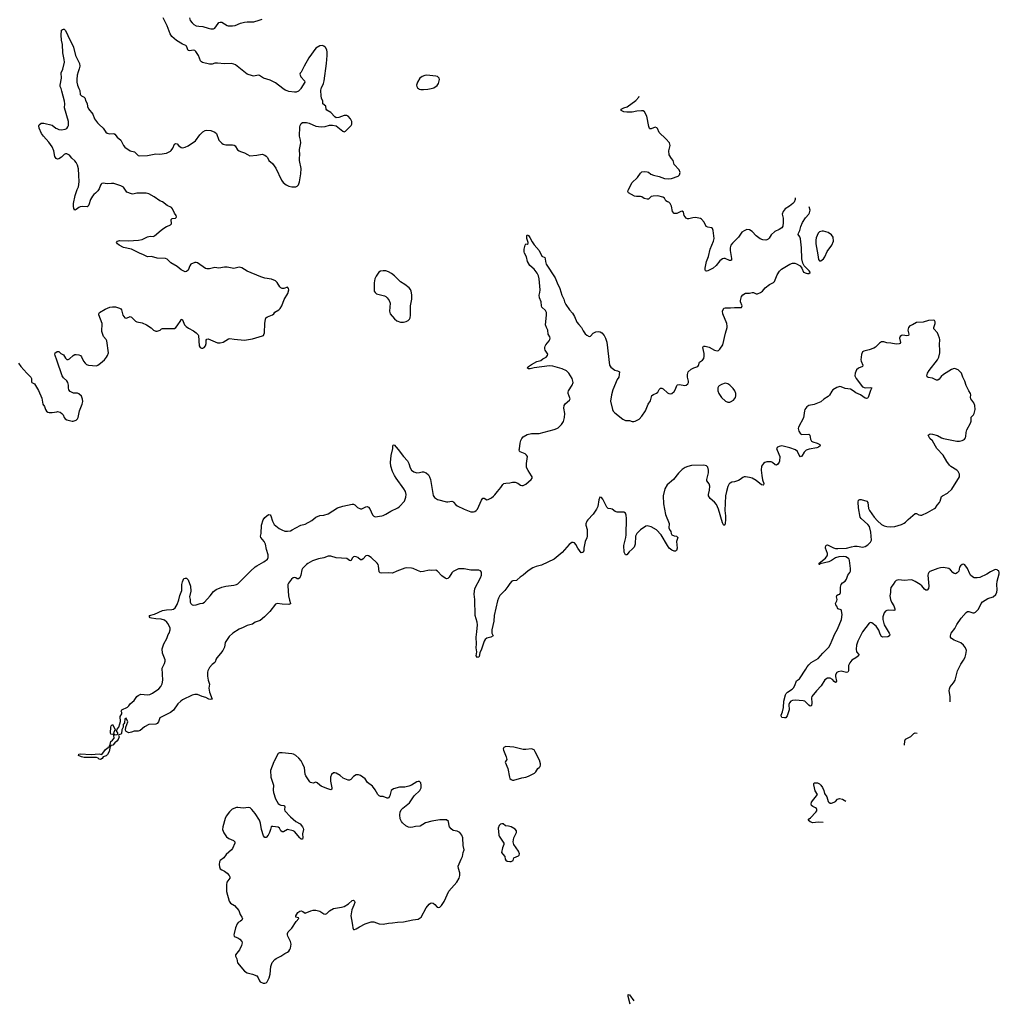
# Model space of a CAD drawing. Header units: inches. Extents: x 1384771 to 1534001, y 461348 to 645899.
# Tile 60 of 105: x 1519450 to 1534001, y 526396 to 541020. Entities that reach past the tile are written whole.
import ezdxf

# ---------------------------------------------------------------- set-up
doc = ezdxf.new("R2010")
doc.units = ezdxf.units.IN
doc.header["$MEASUREMENT"] = 0
for name, color, linetype in [('B5513', 7, 'Continuous'), ('B5522', 7, 'Continuous'), ('B5523', 7, 'Continuous'), ('B5524', 7, 'Continuous'), ('B5532', 7, 'Continuous'), ('B5533', 7, 'Continuous')]:
    doc.layers.add(name, color=color, linetype=linetype)

msp = doc.modelspace()

# ---------------------------------------------------------------- linework, layer by layer
at = {"layer": 'B5513', "color": 6, "elevation": 700}
for points in [[(1520000, 538953), (1519990, 538957), (1519970, 538989), (1519956, 539070), (1519930, 539130), (1519882, 539202), (1519802, 539290), (1519772, 539330), (1519740, 539410), (1519735, 539445), (1519741, 539459), (1519770, 539482), (1519790, 539485), (1519810, 539482), (1519930, 539452), (1519987, 539407), (1520000, 539402)], [(1520000, 535964), (1519976, 536030), (1519971, 536050), (1519975, 536070), (1520000, 536087)], [(1519430, 535918), (1519465, 535870), (1519555, 535770), (1519617, 535710), (1519627, 535690), (1519623, 535643), (1519631, 535631), (1519670, 535611), (1519730, 535515), (1519777, 535397), (1519796, 535310), (1519816, 535276), (1519833, 535230), (1519848, 535208), (1519870, 535190), (1519890, 535184), (1519930, 535186), (1520000, 535198)]]:
    msp.add_lwpolyline(points, dxfattribs=at)
at = {"layer": 'B5522', "color": 6}
for points, elevation in [([(1523228, 530000), (1523225, 529995), (1523175, 529870), (1523181, 529770), (1523218, 529650), (1523216, 529576), (1523222, 529542), (1523252, 529450), (1523290, 529378), (1523310, 529362), (1523330, 529355), (1523371, 529351), (1523384, 529344), (1523389, 529330), (1523384, 529290), (1523390, 529270), (1523470, 529182), (1523554, 529110), (1523614, 529074), (1523651, 529030), (1523663, 529010), (1523667, 528990), (1523653, 528930), (1523658, 528870), (1523650, 528850), (1523630, 528850), (1523610, 528867), (1523530, 528961), (1523513, 528973), (1523430, 528990), (1523370, 528956), (1523350, 528956), (1523330, 528970), (1523310, 529012), (1523290, 529028), (1523210, 529038), (1523190, 529037), (1523184, 529030), (1523176, 528990), (1523162, 528950), (1523140, 528910), (1523110, 528873), (1523090, 528871), (1523070, 528897), (1523041, 528990), (1523026, 529086), (1523012, 529130), (1522950, 529230), (1522898, 529290), (1522873, 529313), (1522850, 529321), (1522770, 529308), (1522690, 529321), (1522670, 529320), (1522606, 529294), (1522565, 529255), (1522518, 529190), (1522503, 529157), (1522465, 529030), (1522464, 528990), (1522483, 528943), (1522523, 528883), (1522558, 528858), (1522628, 528830), (1522648, 528810), (1522648, 528790), (1522609, 528710), (1522594, 528690), (1522518, 528622), (1522482, 528570), (1522430, 528530), (1522420, 528510), (1522414, 528470), (1522419, 528439), (1522430, 528410), (1522452, 528392), (1522490, 528374), (1522530, 528346), (1522563, 528310), (1522572, 528290), (1522570, 528270), (1522529, 528210), (1522520, 528170), (1522523, 528070), (1522560, 527930), (1522579, 527899), (1522641, 527861), (1522707, 527790), (1522724, 527730), (1522752, 527690), (1522760, 527670), (1522750, 527647), (1522731, 527629), (1522696, 527610), (1522678, 527590), (1522655, 527530), (1522634, 527450), (1522630, 527430), (1522635, 527410), (1522650, 527397), (1522690, 527382), (1522722, 527362), (1522750, 527330), (1522756, 527310), (1522745, 527270), (1522714, 527206), (1522657, 527130), (1522654, 527110), (1522673, 527070), (1522686, 527010), (1522790, 526888), (1522830, 526865), (1522910, 526846), (1522970, 526818), (1522990, 526791), (1523010, 526745), (1523022, 526730), (1523066, 526710), (1523090, 526709), (1523110, 526716), (1523126, 526730), (1523143, 526757), (1523158, 526790), (1523170, 526842), (1523181, 526959), (1523202, 527018), (1523240, 527060), (1523262, 527078), (1523330, 527112), (1523388, 527152), (1523430, 527172), (1523450, 527187), (1523463, 527210), (1523471, 527231), (1523481, 527290), (1523470, 527330), (1523431, 527410), (1523426, 527430), (1523429, 527450), (1523440, 527470), (1523490, 527527), (1523556, 527624), (1523597, 527670), (1523590, 527679), (1523550, 527690), (1523550, 527710), (1523582, 527758), (1523610, 527779), (1523630, 527782), (1523654, 527774), (1523690, 527751), (1523776, 527784), (1523810, 527792), (1523850, 527794), (1523910, 527778), (1523970, 527742), (1523990, 527737), (1524010, 527746), (1524054, 527786), (1524110, 527821), (1524230, 527837), (1524270, 527848), (1524332, 527888), (1524390, 527940), (1524410, 527942), (1524421, 527930), (1524426, 527906), (1524415, 527870), (1524383, 527797), (1524371, 527710), (1524377, 527657), (1524394, 527570), (1524396, 527530), (1524407, 527507), (1524425, 527505), (1524450, 527515), (1524495, 527545), (1524580, 527590), (1524670, 527620), (1524710, 527621), (1524790, 527590), (1524850, 527585), (1524930, 527603), (1524990, 527605), (1525062, 527618), (1525150, 527622), (1525290, 527650), (1525370, 527660), (1525415, 527690), (1525488, 527830), (1525530, 527881), (1525550, 527897), (1525570, 527901), (1525590, 527896), (1525616, 527876), (1525650, 527841), (1525670, 527832), (1525690, 527837), (1525717, 527863), (1525756, 527924), (1525824, 528076), (1525943, 528210), (1525979, 528270), (1525989, 528310), (1525988, 528350), (1525968, 528412), (1525964, 528450), (1526007, 528550), (1526029, 528590), (1526035, 528650), (1526050, 528690), (1526035, 528755), (1526030, 528870), (1526016, 528910), (1525987, 528950), (1525950, 528967), (1525890, 528978), (1525860, 529000), (1525836, 529030), (1525828, 529048), (1525817, 529110), (1525790, 529134), (1525690, 529136), (1525570, 529117), (1525479, 529090), (1525397, 529043), (1525330, 529036), (1525290, 529026), (1525250, 529021), (1525226, 529026), (1525187, 529047), (1525137, 529090), (1525121, 529110), (1525102, 529150), (1525098, 529210), (1525102, 529250), (1525116, 529284), (1525139, 529310), (1525240, 529390), (1525309, 529491), (1525393, 529570), (1525412, 529610), (1525414, 529650), (1525406, 529686), (1525390, 529706), (1525370, 529707), (1525350, 529700), (1525270, 529650), (1525230, 529635), (1525170, 529623), (1525090, 529620), (1525002, 529598), (1524968, 529572), (1524947, 529493), (1524930, 529457), (1524910, 529456), (1524850, 529481), (1524810, 529482), (1524790, 529491), (1524770, 529513), (1524730, 529581), (1524690, 529634), (1524616, 529690), (1524583, 529743), (1524510, 529796), (1524483, 529803), (1524450, 529803), (1524410, 529779), (1524367, 529733), (1524350, 529724), (1524330, 529723), (1524255, 529755), (1524210, 529793), (1524150, 529827), (1524130, 529833), (1524110, 529832), (1524083, 529810), (1524067, 529770), (1524069, 529710), (1524088, 529610), (1524086, 529590), (1524070, 529582), (1524010, 529600), (1523930, 529635), (1523909, 529649), (1523870, 529685), (1523850, 529695), (1523810, 529682), (1523770, 529688), (1523758, 529698), (1523698, 529790), (1523690, 529815), (1523678, 529910), (1523650, 529974), (1523635, 530000)], 700), ([(1526668, 530000), (1526663, 529990), (1526699, 529899), (1526724, 529770), (1526732, 529752), (1526750, 529733), (1526770, 529724), (1526790, 529725), (1526910, 529760), (1526970, 529769), (1527010, 529782), (1527096, 529830), (1527118, 529850), (1527144, 529896), (1527167, 529913), (1527183, 529930), (1527187, 529950), (1527185, 529970), (1527176, 530000)], 700), ([(1528520, 526396), (1528488, 526510), (1528486, 526530), (1528490, 526541), (1528510, 526539), (1528574, 526447)], 600)]:
    msp.add_lwpolyline(points, dxfattribs=dict(at, elevation=elevation))
at = {"layer": 'B5522', "color": 6, "elevation": 700}
msp.add_lwpolyline([(1526630, 529076), (1526610, 529076), (1526590, 529069), (1526571, 529050), (1526557, 529010), (1526565, 528910), (1526570, 528892), (1526641, 528790), (1526643, 528770), (1526622, 528718), (1526608, 528650), (1526624, 528624), (1526656, 528590), (1526659, 528550), (1526670, 528536), (1526690, 528524), (1526730, 528517), (1526750, 528519), (1526770, 528527), (1526778, 528530), (1526788, 528570), (1526858, 528602), (1526870, 528610), (1526875, 528630), (1526859, 528670), (1526792, 528770), (1526779, 528810), (1526792, 528870), (1526829, 528950), (1526829, 528970), (1526810, 528996), (1526749, 529030), (1526710, 529042), (1526666, 529046)], close=True, dxfattribs=at)
at = {"layer": 'B5523', "color": 6}
for points, elevation in [([(1520000, 539402), (1520030, 539391), (1520070, 539385), (1520127, 539393), (1520150, 539405), (1520167, 539430), (1520173, 539447), (1520175, 539510), (1520116, 539710), (1520119, 539770), (1520113, 539810), (1520078, 539958), (1520064, 540000)], 700), ([(1520330, 540000), (1520342, 539970), (1520350, 539910), (1520370, 539887), (1520408, 539868), (1520417, 539857), (1520430, 539810), (1520454, 539774), (1520457, 539730), (1520474, 539694), (1520535, 539615), (1520563, 539550), (1520606, 539490), (1520630, 539463), (1520691, 539411), (1520729, 539349), (1520750, 539337), (1520790, 539324), (1520850, 539330), (1520862, 539322), (1520897, 539277), (1520951, 539231), (1520991, 539151), (1521010, 539125), (1521090, 539072), (1521155, 539055), (1521210, 539002), (1521230, 538998), (1521350, 539001), (1521470, 539028), (1521530, 539023), (1521630, 539037), (1521690, 539067), (1521702, 539078), (1521723, 539110), (1521750, 539170), (1521770, 539182), (1521790, 539175), (1521810, 539150), (1521850, 539120), (1521870, 539119), (1521910, 539129), (1521950, 539148), (1522059, 539221), (1522127, 539310), (1522170, 539352), (1522207, 539373), (1522230, 539380), (1522290, 539375), (1522349, 539350), (1522373, 539330), (1522410, 539231), (1522450, 539186), (1522470, 539171), (1522510, 539161), (1522610, 539160), (1522636, 539156), (1522650, 539146), (1522687, 539087), (1522710, 539070), (1522730, 539060), (1522790, 539045), (1522836, 539016), (1522870, 539000), (1522972, 539008), (1523050, 539021), (1523091, 539010), (1523113, 538993), (1523130, 538971), (1523151, 538930), (1523203, 538883), (1523256, 538816), (1523337, 538637), (1523363, 538603), (1523410, 538567), (1523450, 538547), (1523490, 538540), (1523550, 538540), (1523572, 538548), (1523590, 538567), (1523598, 538582), (1523608, 538612), (1523627, 538733), (1523630, 538810), (1523607, 538930), (1523604, 538970), (1523610, 539010), (1523608, 539090), (1523628, 539190), (1523623, 539230), (1523605, 539290), (1523611, 539429), (1523615, 539450), (1523630, 539477), (1523649, 539491), (1523665, 539495), (1523710, 539494), (1523750, 539481), (1523850, 539437), (1523930, 539427), (1523988, 539432), (1524050, 539455), (1524095, 539455), (1524150, 539443), (1524250, 539364), (1524270, 539356), (1524290, 539363), (1524373, 539450), (1524382, 539470), (1524384, 539510), (1524363, 539550), (1524330, 539586), (1524310, 539597), (1524270, 539598), (1524190, 539569), (1524150, 539564), (1524130, 539575), (1524070, 539641), (1524010, 539678), (1524004, 539690), (1523997, 539737), (1523955, 539770), (1523952, 539810), (1523934, 539854), (1523927, 539887), (1523922, 539970), (1523929, 540000)], 700), ([(1523627, 540000), (1523620, 539990), (1523590, 539958), (1523557, 539943), (1523530, 539943), (1523450, 539955), (1523421, 539961), (1523394, 539974), (1523360, 540000)], 700), ([(1525373, 540000), (1525386, 539990), (1525410, 539984), (1525450, 539982), (1525510, 539989), (1525560, 540000)], 700), ([(1530000, 537444), (1529995, 537445), (1529930, 537471), (1529910, 537472), (1529890, 537467), (1529850, 537439), (1529793, 537367), (1529750, 537330), (1529670, 537288), (1529650, 537286), (1529639, 537290), (1529630, 537308), (1529631, 537330), (1529652, 537430), (1529679, 537501), (1529706, 537610), (1529755, 537730), (1529765, 537770), (1529751, 537891), (1529740, 537920), (1529728, 537928), (1529670, 537938), (1529649, 537949), (1529615, 538015), (1529577, 538057), (1529565, 538065), (1529490, 538080), (1529450, 538078), (1529390, 538063), (1529370, 538062), (1529350, 538070), (1529321, 538110), (1529310, 538159), (1529290, 538175), (1529270, 538172), (1529210, 538143), (1529170, 538143), (1529147, 538170), (1529133, 538250), (1529114, 538290), (1529090, 538311), (1529070, 538317), (1529050, 538330), (1529027, 538367), (1529003, 538383), (1528930, 538403), (1528860, 538400), (1528830, 538392), (1528790, 538356), (1528770, 538352), (1528726, 538366), (1528690, 538390), (1528670, 538396), (1528610, 538393), (1528580, 538400), (1528493, 538450), (1528484, 538470), (1528490, 538490), (1528519, 538541), (1528543, 538597), (1528625, 538675), (1528670, 538743), (1528690, 538759), (1528730, 538767), (1528770, 538762), (1528790, 538754), (1528827, 538727), (1528865, 538710), (1528950, 538690), (1529030, 538662), (1529085, 538655), (1529130, 538661), (1529230, 538697), (1529250, 538715), (1529260, 538750), (1529246, 538790), (1529173, 538870), (1529157, 538930), (1529130, 538957), (1529095, 539015), (1529090, 539070), (1529110, 539150), (1529109, 539170), (1529101, 539190), (1529050, 539248), (1528947, 539347), (1528925, 539405), (1528916, 539416), (1528890, 539423), (1528830, 539398), (1528810, 539397), (1528804, 539404), (1528794, 539434), (1528767, 539587), (1528731, 539651), (1528710, 539665), (1528688, 539668), (1528619, 539661), (1528550, 539646), (1528470, 539645), (1528426, 539650), (1528385, 539670), (1528384, 539690), (1528423, 539710), (1528473, 539727), (1528602, 539818), (1528645, 539870), (1528652, 539884)], 600), ([(1520000, 536087), (1520004, 536090), (1520030, 536090), (1520060, 536060), (1520101, 536041), (1520130, 535994), (1520150, 535975), (1520168, 535972), (1520190, 535982), (1520244, 536030), (1520270, 536045), (1520290, 536049), (1520330, 536040), (1520351, 536031), (1520370, 536013), (1520400, 535950), (1520420, 535920), (1520441, 535901), (1520470, 535887), (1520590, 535881), (1520612, 535888), (1520650, 535917), (1520708, 535970), (1520741, 536010), (1520755, 536030), (1520770, 536070), (1520743, 536250), (1520735, 536270), (1520697, 536317), (1520678, 536358), (1520671, 536391), (1520673, 536510), (1520623, 536637), (1520623, 536650), (1520635, 536670), (1520717, 536723), (1520789, 536749), (1520830, 536756), (1520874, 536754), (1520930, 536737), (1520950, 536725), (1520964, 536710), (1520983, 536630), (1521010, 536590), (1521035, 536585), (1521090, 536614), (1521110, 536604), (1521170, 536543), (1521190, 536533), (1521270, 536516), (1521334, 536490), (1521405, 536445), (1521438, 536410), (1521470, 536395), (1521490, 536395), (1521538, 536410), (1521558, 536430), (1521570, 536433), (1521750, 536433), (1521771, 536449), (1521790, 536471), (1521841, 536550), (1521850, 536572), (1521870, 536562), (1521897, 536490), (1521921, 536461), (1521957, 536437), (1522030, 536401), (1522070, 536370), (1522099, 536339), (1522104, 536330), (1522117, 536177), (1522130, 536151), (1522150, 536142), (1522170, 536142), (1522190, 536153), (1522210, 536175), (1522220, 536210), (1522219, 536261), (1522230, 536277), (1522250, 536278), (1522390, 536223), (1522430, 536220), (1522470, 536230), (1522550, 536279), (1522570, 536285), (1522634, 536274), (1522790, 536258), (1522910, 536278), (1523057, 536323), (1523070, 536330), (1523077, 536343), (1523086, 536370), (1523093, 536510), (1523101, 536570), (1523108, 536590), (1523131, 536609), (1523206, 536634), (1523224, 536650), (1523242, 536678), (1523300, 536710), (1523321, 536730), (1523343, 536770), (1523377, 536863), (1523432, 536952), (1523446, 537010), (1523445, 537030), (1523430, 537049), (1523372, 537028), (1523350, 537030), (1523330, 537039), (1523314, 537054), (1523276, 537116), (1523250, 537143), (1523190, 537166), (1523090, 537183), (1523030, 537200), (1522830, 537287), (1522750, 537334), (1522710, 537343), (1522630, 537325), (1522530, 537343), (1522490, 537346), (1522410, 537331), (1522350, 537337), (1522270, 537320), (1522230, 537318), (1522210, 537324), (1522090, 537407), (1522070, 537416), (1522050, 537414), (1521992, 537388), (1521976, 537364), (1521950, 537299), (1521930, 537279), (1521910, 537273), (1521850, 537305), (1521790, 537355), (1521693, 537410), (1521641, 537461), (1521614, 537474), (1521490, 537479), (1521410, 537502), (1521350, 537499), (1521290, 537530), (1521230, 537552), (1521111, 537611), (1520990, 537636), (1520927, 537670), (1520902, 537690), (1520890, 537710), (1520901, 537730), (1520930, 537742), (1521064, 537736), (1521216, 537744), (1521270, 537754), (1521350, 537796), (1521390, 537804), (1521430, 537802), (1521454, 537810), (1521550, 537895), (1521590, 537924), (1521630, 537948), (1521670, 537961), (1521690, 537974), (1521704, 537990), (1521698, 538050), (1521715, 538065), (1521766, 538074), (1521776, 538084), (1521779, 538090), (1521776, 538110), (1521750, 538144), (1521721, 538210), (1521704, 538230), (1521638, 538258), (1521570, 538316), (1521532, 538332), (1521446, 538390), (1521370, 538432), (1521330, 538442), (1521295, 538445), (1521190, 538442), (1521130, 538431), (1521110, 538434), (1521040, 538460), (1520990, 538533), (1520950, 538554), (1520850, 538587), (1520812, 538588), (1520750, 538582), (1520690, 538590), (1520670, 538586), (1520662, 538578), (1520650, 538561), (1520631, 538509), (1520610, 538476), (1520578, 538442), (1520550, 538424), (1520530, 538398), (1520501, 538350), (1520478, 538270), (1520468, 538252), (1520450, 538242), (1520390, 538246), (1520350, 538241), (1520327, 538233), (1520290, 538201), (1520270, 538192), (1520254, 538214), (1520248, 538250), (1520249, 538290), (1520273, 538410), (1520303, 538497), (1520323, 538537), (1520335, 538610), (1520326, 538710), (1520325, 538805), (1520310, 538860), (1520290, 538898), (1520270, 538924), (1520225, 538965), (1520190, 539008), (1520150, 539030), (1520130, 539028), (1520110, 539016), (1520070, 538979), (1520030, 538954), (1520010, 538950), (1520000, 538953)], 700), ([(1530000, 534134), (1529990, 534125), (1529970, 534086), (1529947, 534010), (1529934, 533950), (1529925, 533730), (1529934, 533650), (1529934, 533606), (1529931, 533529), (1529923, 533517), (1529910, 533509), (1529890, 533547), (1529829, 533750), (1529799, 533819), (1529770, 533856), (1529708, 533908), (1529682, 533950), (1529679, 533970), (1529697, 534030), (1529701, 534090), (1529690, 534126), (1529659, 534170), (1529656, 534190), (1529682, 534290), (1529683, 534330), (1529670, 534375), (1529650, 534395), (1529610, 534405), (1529430, 534400), (1529374, 534386), (1529335, 534370), (1529290, 534340), (1529237, 534283), (1529164, 534190), (1529069, 534110), (1529035, 534050), (1529006, 533950), (1529012, 533830), (1529045, 533670), (1529095, 533535), (1529094, 533470), (1529110, 533432), (1529120, 533420), (1529127, 533390), (1529138, 533370), (1529170, 533353), (1529207, 533347), (1529225, 533330), (1529208, 533270), (1529215, 533170), (1529205, 533135), (1529193, 533127), (1529172, 533128), (1529139, 533139), (1529098, 533170), (1529070, 533210), (1528976, 533370), (1528910, 533442), (1528830, 533490), (1528770, 533504), (1528750, 533496), (1528670, 533441), (1528618, 533390), (1528599, 533350), (1528590, 533230), (1528575, 533185), (1528550, 533156), (1528503, 533117), (1528470, 533074), (1528450, 533070), (1528428, 533110), (1528422, 533210), (1528453, 533327), (1528457, 533370), (1528462, 533610), (1528459, 533659), (1528450, 533689), (1528424, 533704), (1528325, 533705), (1528297, 533717), (1528250, 533748), (1528230, 533755), (1528190, 533760), (1528170, 533780), (1528110, 533899), (1528090, 533922), (1528068, 533930), (1528051, 533889), (1528036, 533790), (1528020, 533750), (1527966, 533674), (1527889, 533590), (1527875, 533570), (1527859, 533530), (1527858, 533510), (1527881, 533450), (1527879, 533350), (1527874, 533326), (1527851, 533270), (1527831, 533170), (1527829, 533130), (1527817, 533110), (1527810, 533104), (1527790, 533103), (1527739, 533170), (1527710, 533225), (1527690, 533248), (1527670, 533257), (1527650, 533254), (1527610, 533223), (1527510, 533104), (1527390, 533006), (1527200, 532920), (1527121, 532899), (1527070, 532877), (1527005, 532835), (1526930, 532770), (1526882, 532738), (1526841, 532699), (1526829, 532691), (1526774, 532686), (1526761, 532679), (1526730, 532648), (1526701, 532599), (1526658, 532542), (1526584, 532470), (1526560, 532430), (1526546, 532390), (1526498, 532170), (1526494, 532086), (1526462, 531958), (1526462, 531910), (1526481, 531870), (1526446, 531850), (1526387, 531833), (1526365, 531815), (1526351, 531789), (1526309, 531670), (1526284, 531616), (1526276, 531564), (1526265, 531550), (1526250, 531546), (1526232, 531570), (1526240, 531630), (1526228, 531690), (1526233, 531750), (1526231, 531851), (1526242, 531930), (1526249, 532030), (1526245, 532070), (1526217, 532170), (1526213, 532410), (1526199, 532490), (1526213, 532570), (1526294, 532730), (1526309, 532770), (1526312, 532812), (1526296, 532836), (1526270, 532843), (1526150, 532842), (1526050, 532862), (1526010, 532866), (1525970, 532864), (1525890, 532826), (1525870, 532805), (1525830, 532740), (1525810, 532722), (1525790, 532716), (1525770, 532725), (1525722, 532762), (1525654, 532830), (1525630, 532842), (1525570, 532839), (1525530, 532842), (1525450, 532822), (1525410, 532821), (1525357, 532837), (1525295, 532870), (1525270, 532874), (1525201, 532879), (1525170, 532875), (1525050, 532829), (1524990, 532797), (1524930, 532803), (1524830, 532800), (1524805, 532805), (1524790, 532820), (1524781, 532910), (1524774, 532930), (1524760, 532950), (1524670, 533030), (1524630, 533058), (1524610, 533064), (1524590, 533057), (1524550, 533013), (1524530, 532998), (1524510, 532996), (1524471, 533031), (1524450, 533042), (1524430, 533046), (1524410, 533041), (1524393, 533027), (1524370, 532982), (1524350, 532988), (1524310, 533017), (1524150, 533026), (1524070, 533050), (1524030, 533050), (1523970, 533028), (1523890, 533010), (1523799, 532981), (1523730, 532944), (1523709, 532930), (1523649, 532870), (1523639, 532850), (1523627, 532770), (1523610, 532730), (1523590, 532714), (1523570, 532715), (1523550, 532730), (1523530, 532736), (1523510, 532731), (1523485, 532710), (1523443, 532650), (1523434, 532630), (1523431, 532610), (1523443, 532463), (1523458, 532398), (1523474, 532350), (1523470, 532343), (1523450, 532335), (1523350, 532337), (1523272, 532348), (1523250, 532341), (1523167, 532230), (1523085, 532150), (1523022, 532098), (1522949, 532071), (1522910, 532044), (1522830, 532024), (1522769, 531991), (1522710, 531966), (1522614, 531906), (1522561, 531859), (1522501, 531770), (1522490, 531698), (1522467, 531653), (1522435, 531605), (1522377, 531543), (1522363, 531517), (1522357, 531490), (1522348, 531472), (1522310, 531443), (1522270, 531399), (1522245, 531350), (1522240, 531330), (1522240, 531270), (1522248, 531208), (1522268, 531150), (1522257, 531090), (1522271, 531030), (1522311, 530929), (1522290, 530925), (1522258, 530930), (1522214, 530954), (1522159, 530970), (1522090, 530998), (1522050, 530999), (1522010, 530989), (1521870, 530919), (1521841, 530899), (1521801, 530859), (1521733, 530767), (1521692, 530728), (1521531, 530650), (1521511, 530589), (1521490, 530568), (1521470, 530558), (1521370, 530554), (1521304, 530516), (1521237, 530463), (1521210, 530454), (1521150, 530455), (1521110, 530438), (1521069, 530429), (1521030, 530446), (1521022, 530470), (1521024, 530510), (1521055, 530590), (1521030, 530648), (1521010, 530635), (1521005, 530575), (1520999, 530561), (1520989, 530550), (1520985, 530510), (1520969, 530471), (1520961, 530419), (1520951, 530409), (1520921, 530399), (1520917, 530390), (1520925, 530370), (1520912, 530328), (1520895, 530305), (1520862, 530278), (1520834, 530246), (1520802, 530238), (1520793, 530227), (1520781, 530150), (1520755, 530105), (1520734, 530086), (1520690, 530072), (1520673, 530047), (1520650, 530033), (1520630, 530036), (1520615, 530050), (1520590, 530060), (1520410, 530063), (1520369, 530070), (1520325, 530090), (1520329, 530110), (1520350, 530117), (1520510, 530104), (1520630, 530114), (1520672, 530108), (1520722, 530178), (1520763, 530210), (1520770, 530221), (1520778, 530222), (1520795, 530245), (1520793, 530253), (1520803, 530297), (1520830, 530321), (1520852, 530350), (1520850, 530386), (1520842, 530402), (1520806, 530410), (1520798, 530430), (1520802, 530510), (1520810, 530534), (1520830, 530554), (1520874, 530470), (1520860, 530460), (1520846, 530434), (1520845, 530425), (1520851, 530411), (1520858, 530398), (1520899, 530401), (1520908, 530412), (1520908, 530430), (1520895, 530450), (1520891, 530470), (1520896, 530484), (1520921, 530510), (1520939, 530561), (1520946, 530594), (1520941, 530670), (1520966, 530710), (1520969, 530730), (1520959, 530750), (1520966, 530770), (1521051, 530809), (1521070, 530827), (1521090, 530858), (1521150, 530910), (1521192, 530968), (1521210, 530984), (1521250, 531000), (1521350, 530992), (1521381, 530999), (1521423, 531017), (1521517, 531083), (1521544, 531116), (1521566, 531154), (1521577, 531210), (1521568, 531390), (1521574, 531410), (1521603, 531457), (1521612, 531490), (1521612, 531510), (1521573, 531610), (1521566, 531674), (1521590, 531751), (1521635, 531830), (1521657, 531890), (1521670, 531910), (1521684, 531956), (1521685, 531990), (1521651, 532051), (1521633, 532073), (1521600, 532100), (1521550, 532116), (1521470, 532120), (1521408, 532130), (1521390, 532137), (1521379, 532150), (1521379, 532170), (1521454, 532190), (1521570, 532246), (1521630, 532257), (1521710, 532259), (1521734, 532266), (1521757, 532283), (1521787, 532333), (1521816, 532404), (1521831, 532470), (1521856, 532544), (1521860, 532630), (1521868, 532672), (1521890, 532718), (1521910, 532725), (1521930, 532725), (1521950, 532698), (1521987, 532607), (1521994, 532530), (1521973, 532450), (1521982, 532410), (1521983, 532370), (1521990, 532350), (1522010, 532329), (1522030, 532324), (1522070, 532329), (1522130, 532350), (1522170, 532356), (1522193, 532367), (1522279, 532461), (1522330, 532526), (1522370, 532555), (1522453, 532590), (1522510, 532608), (1522630, 532621), (1522669, 532631), (1522690, 532643), (1522879, 532830), (1522950, 532894), (1522971, 532910), (1523077, 532970), (1523130, 533007), (1523142, 533030), (1523143, 533070), (1523118, 533150), (1523100, 533230), (1523079, 533270), (1523030, 533327), (1523026, 533350), (1523038, 533390), (1523044, 533510), (1523066, 533594), (1523090, 533625), (1523147, 533673), (1523170, 533666), (1523180, 533650), (1523204, 533570), (1523230, 533523), (1523304, 533464), (1523343, 533443), (1523390, 533424), (1523430, 533422), (1523470, 533430), (1523498, 533442), (1523550, 533475), (1523626, 533514), (1523690, 533529), (1523790, 533584), (1523850, 533633), (1523910, 533657), (1523970, 533663), (1524030, 533681), (1524170, 533769), (1524250, 533795), (1524390, 533824), (1524410, 533823), (1524430, 533812), (1524470, 533774), (1524510, 533753), (1524530, 533755), (1524590, 533787), (1524610, 533790), (1524630, 533780), (1524650, 533757), (1524690, 533668), (1524710, 533645), (1524730, 533638), (1524830, 533650), (1524850, 533658), (1524890, 533676), (1524961, 533719), (1525066, 533770), (1525093, 533790), (1525166, 533870), (1525188, 533930), (1525190, 533970), (1525179, 534010), (1525154, 534054), (1525040, 534210), (1525016, 534250), (1524987, 534310), (1524961, 534390), (1524957, 534443), (1524967, 534547), (1524992, 534650), (1524993, 534690), (1524998, 534702), (1525010, 534704), (1525070, 534638), (1525150, 534530), (1525209, 534469), (1525230, 534430), (1525250, 534365), (1525272, 534330), (1525306, 534306), (1525350, 534290), (1525387, 534293), (1525430, 534305), (1525450, 534304), (1525490, 534289), (1525521, 534261), (1525539, 534230), (1525552, 534190), (1525590, 533951), (1525610, 533924), (1525656, 533896), (1525790, 533861), (1525810, 533858), (1525870, 533867), (1525884, 533864), (1525896, 533856), (1525930, 533815), (1525950, 533802), (1526051, 533750), (1526150, 533708), (1526190, 533709), (1526210, 533717), (1526232, 533730), (1526250, 533750), (1526310, 533882), (1526330, 533913), (1526350, 533913), (1526390, 533890), (1526407, 533893), (1526460, 533920), (1526490, 533942), (1526510, 533963), (1526546, 534014), (1526596, 534070), (1526624, 534116), (1526643, 534130), (1526670, 534138), (1526730, 534140), (1526770, 534151), (1526810, 534153), (1526850, 534137), (1526890, 534108), (1526910, 534103), (1526930, 534104), (1526970, 534120), (1527047, 534190), (1527060, 534210), (1527060, 534230), (1527054, 534246), (1527002, 534322), (1526979, 534370), (1526977, 534430), (1526991, 534530), (1526980, 534550), (1526958, 534570), (1526884, 534604), (1526876, 534610), (1526867, 534630), (1526873, 534647), (1526882, 534730), (1526895, 534770), (1526910, 534800), (1526930, 534825), (1526990, 534860), (1527050, 534873), (1527167, 534873), (1527390, 534933), (1527430, 534948), (1527450, 534960), (1527496, 535010), (1527526, 535050), (1527543, 535110), (1527548, 535170), (1527534, 535250), (1527538, 535290), (1527550, 535313), (1527619, 535370), (1527625, 535390), (1527599, 535470), (1527597, 535490), (1527603, 535510), (1527655, 535590), (1527669, 535631), (1527668, 535652), (1527656, 535690), (1527607, 535770), (1527570, 535807), (1527510, 535833), (1527370, 535873), (1527319, 535881), (1527092, 535848), (1527034, 535834), (1527010, 535833), (1526990, 535850), (1527010, 535870), (1527050, 535898), (1527130, 535945), (1527190, 535956), (1527219, 535981), (1527270, 536010), (1527291, 536030), (1527294, 536050), (1527256, 536110), (1527248, 536130), (1527248, 536150), (1527253, 536170), (1527265, 536190), (1527317, 536250), (1527327, 536270), (1527330, 536290), (1527325, 536310), (1527301, 536350), (1527295, 536410), (1527274, 536450), (1527262, 536490), (1527277, 536630), (1527274, 536670), (1527259, 536699), (1527206, 536750), (1527199, 536770), (1527194, 536830), (1527170, 536890), (1527168, 536930), (1527177, 536970), (1527179, 537010), (1527165, 537170), (1527156, 537216), (1527137, 537257), (1527094, 537314), (1527030, 537369), (1526992, 537430), (1526980, 537500), (1526950, 537550), (1526943, 537570), (1526942, 537610), (1526959, 537670), (1526970, 537691), (1526990, 537685), (1527002, 537698), (1527004, 537710), (1526982, 537770), (1526983, 537810), (1526990, 537825), (1527010, 537815), (1527030, 537784), (1527060, 537720), (1527090, 537675), (1527167, 537590), (1527204, 537510), (1527250, 537486), (1527256, 537470), (1527258, 537430), (1527270, 537390), (1527405, 537185), (1527432, 537110), (1527475, 537030), (1527503, 536930), (1527533, 536870), (1527543, 536830), (1527560, 536790), (1527619, 536710), (1527663, 536663), (1527693, 536613), (1527728, 536528), (1527753, 536493), (1527794, 536450), (1527819, 536399), (1527850, 536355), (1527873, 536333), (1527910, 536317), (1527930, 536321), (1527970, 536363), (1527986, 536374), (1528010, 536382), (1528050, 536387), (1528070, 536384), (1528098, 536370), (1528130, 536330), (1528150, 536290), (1528170, 536230), (1528210, 535887), (1528230, 535858), (1528290, 535815), (1528330, 535804), (1528358, 535790), (1528351, 535710), (1528325, 535675), (1528260, 535520), (1528240, 535450), (1528227, 535353), (1528253, 535230), (1528265, 535205), (1528290, 535180), (1528410, 535088), (1528450, 535069), (1528510, 535069), (1528550, 535053), (1528570, 535051), (1528590, 535056), (1528650, 535089), (1528690, 535130), (1528745, 535210), (1528787, 535310), (1528821, 535359), (1528842, 535438), (1528865, 535455), (1528910, 535473), (1528927, 535490), (1528951, 535529), (1528970, 535545), (1528990, 535547), (1529010, 535537), (1529070, 535480), (1529090, 535466), (1529110, 535462), (1529139, 535470), (1529170, 535496), (1529193, 535530), (1529210, 535585), (1529223, 535597), (1529250, 535601), (1529330, 535588), (1529350, 535592), (1529376, 535610), (1529385, 535630), (1529385, 535650), (1529372, 535710), (1529371, 535749), (1529381, 535790), (1529425, 535830), (1529464, 535850), (1529523, 535870), (1529534, 535886), (1529550, 535933), (1529590, 535962), (1529611, 535989), (1529617, 536023), (1529617, 536063), (1529598, 536150), (1529605, 536170), (1529630, 536173), (1529690, 536155), (1529770, 536113), (1529810, 536100), (1529830, 536105), (1529850, 536125), (1529892, 536190), (1529934, 536366), (1529961, 536450), (1529961, 536470), (1529952, 536510), (1529892, 536650), (1529890, 536690), (1529910, 536735), (1529930, 536742), (1530000, 536740)], 600), ([(1520000, 535198), (1520010, 535200), (1520049, 535189), (1520076, 535170), (1520095, 535150), (1520111, 535110), (1520124, 535090), (1520150, 535075), (1520230, 535057), (1520242, 535058), (1520288, 535072), (1520309, 535090), (1520318, 535110), (1520336, 535210), (1520380, 535310), (1520387, 535350), (1520383, 535383), (1520368, 535430), (1520330, 535465), (1520310, 535473), (1520250, 535475), (1520230, 535482), (1520200, 535500), (1520182, 535522), (1520174, 535550), (1520173, 535590), (1520166, 535630), (1520150, 535657), (1520102, 535702), (1520083, 535730), (1520000, 535964)], 700), ([(1530000, 535590), (1529970, 535610), (1529930, 535620), (1529876, 535604), (1529840, 535580), (1529830, 535570), (1529821, 535550), (1529822, 535510), (1529834, 535470), (1529874, 535410), (1529934, 535354), (1529970, 535338), (1530000, 535341)], 600), ([(1523635, 530000), (1523629, 530010), (1523596, 530050), (1523552, 530090), (1523515, 530110), (1523490, 530118), (1523350, 530133), (1523310, 530131), (1523290, 530120), (1523270, 530086), (1523228, 530000)], 700), ([(1527176, 530000), (1527174, 530010), (1527108, 530148), (1527090, 530175), (1527050, 530188), (1526970, 530179), (1526930, 530182), (1526790, 530214), (1526730, 530222), (1526670, 530223), (1526642, 530210), (1526633, 530190), (1526635, 530170), (1526677, 530070), (1526687, 530033), (1526668, 530000)], 700)]:
    msp.add_lwpolyline(points, dxfattribs=dict(at, elevation=elevation))
at = {"layer": 'B5523', "color": 6, "elevation": 700}
msp.add_lwpolyline([(1524848, 537292), (1524810, 537287), (1524785, 537270), (1524744, 537210), (1524723, 537170), (1524714, 537110), (1524714, 536990), (1524728, 536968), (1524750, 536950), (1524790, 536936), (1524870, 536920), (1524890, 536910), (1524910, 536891), (1524938, 536850), (1524952, 536812), (1524943, 536690), (1524954, 536650), (1525015, 536575), (1525050, 536546), (1525107, 536527), (1525150, 536529), (1525190, 536536), (1525218, 536550), (1525240, 536570), (1525248, 536590), (1525253, 536630), (1525257, 536770), (1525275, 536870), (1525273, 536933), (1525264, 536990), (1525253, 537013), (1525235, 537035), (1525170, 537088), (1525106, 537126), (1525017, 537217), (1524972, 537250), (1524930, 537275), (1524890, 537288)], close=True, dxfattribs=at)
at = {"layer": 'B5524', "color": 6, "elevation": 700}
for points in [[(1523360, 540000), (1523250, 540084), (1523170, 540122), (1523070, 540150), (1523010, 540190), (1522990, 540195), (1522930, 540183), (1522910, 540184), (1522830, 540211), (1522655, 540350), (1522630, 540361), (1522590, 540367), (1522490, 540362), (1522386, 540374), (1522350, 540372), (1522310, 540359), (1522270, 540357), (1522163, 540383), (1522150, 540392), (1522137, 540410), (1522108, 540490), (1522066, 540550), (1522050, 540562), (1522030, 540565), (1521970, 540558), (1521950, 540563), (1521928, 540628), (1521918, 540638), (1521870, 540659), (1521779, 540710), (1521710, 540770), (1521687, 540810), (1521641, 540930), (1521580, 541050)], [(1521973, 541050), (1521984, 541010), (1522010, 540974), (1522035, 540950), (1522070, 540929), (1522110, 540922), (1522170, 540921), (1522250, 540892), (1522290, 540883), (1522317, 540883), (1522330, 540885), (1522350, 540896), (1522397, 540963), (1522410, 540976), (1522430, 540982), (1522450, 540982), (1522530, 540934), (1522548, 540928), (1522610, 540927), (1522650, 540934), (1522730, 540967), (1522790, 540984), (1522830, 540990), (1522930, 540989), (1523008, 541012), (1523053, 541030)], [(1520064, 540000), (1520053, 540030), (1520052, 540050), (1520073, 540150), (1520068, 540230), (1520093, 540287), (1520114, 540390), (1520112, 540430), (1520090, 540530), (1520085, 540650), (1520070, 540718), (1520064, 540790), (1520070, 540862), (1520085, 540875), (1520101, 540879), (1520110, 540879), (1520130, 540861), (1520163, 540783), (1520249, 540610), (1520277, 540490), (1520338, 540370), (1520345, 540330), (1520335, 540290), (1520316, 540244), (1520305, 540195), (1520297, 540130), (1520298, 540090), (1520309, 540050), (1520330, 540000)], [(1523929, 540000), (1523932, 540010), (1523963, 540070), (1523973, 540110), (1524009, 540370), (1524019, 540490), (1524017, 540537), (1524010, 540571), (1523990, 540609), (1523970, 540627), (1523950, 540637), (1523910, 540634), (1523850, 540595), (1523746, 540454), (1523673, 540330), (1523630, 540239), (1523616, 540224), (1523610, 540210), (1523625, 540170), (1523680, 540110), (1523684, 540090), (1523627, 540000)], [(1525560, 540000), (1525604, 540010), (1525650, 540042), (1525669, 540070), (1525682, 540110), (1525685, 540130), (1525680, 540150), (1525670, 540163), (1525654, 540174), (1525630, 540180), (1525498, 540198), (1525470, 540192), (1525430, 540175), (1525396, 540150), (1525359, 540090), (1525344, 540050), (1525347, 540030), (1525361, 540010), (1525373, 540000)]]:
    msp.add_lwpolyline(points, dxfattribs=at)
at = {"layer": 'B5532', "color": 6, "elevation": 600}
msp.add_lwpolyline([(1531386, 529095), (1531310, 529101), (1531230, 529091), (1531190, 529106), (1531163, 529130), (1531176, 529150), (1531196, 529164), (1531278, 529250), (1531292, 529270), (1531293, 529290), (1531284, 529304), (1531270, 529316), (1531230, 529332), (1531210, 529350), (1531205, 529370), (1531210, 529399), (1531301, 529510), (1531267, 529567), (1531245, 529655), (1531244, 529676), (1531253, 529687), (1531303, 529683), (1531330, 529671), (1531350, 529651), (1531375, 529615), (1531394, 529570), (1531405, 529525), (1531437, 529477), (1531461, 529410), (1531470, 529396), (1531490, 529385), (1531510, 529384), (1531550, 529399), (1531569, 529410), (1531596, 529444), (1531627, 529453), (1531670, 529443), (1531721, 529414)], dxfattribs=at)
at = {"layer": 'B5533', "color": 6, "elevation": 600}
for points in [[(1530967, 538376), (1530969, 538370), (1530968, 538350), (1530953, 538310), (1530936, 538290), (1530887, 538250), (1530818, 538210), (1530789, 538170), (1530778, 538130), (1530792, 538070), (1530792, 538008), (1530785, 537955), (1530771, 537930), (1530730, 537902), (1530667, 537873), (1530614, 537826), (1530585, 537775), (1530570, 537759), (1530550, 537749), (1530533, 537747), (1530490, 537750), (1530450, 537763), (1530390, 537808), (1530330, 537874), (1530290, 537900), (1530250, 537902), (1530210, 537886), (1530178, 537862), (1530127, 537790), (1530038, 537702), (1530015, 537670), (1530004, 537630), (1530003, 537590), (1530025, 537475), (1530021, 537450), (1530010, 537442), (1530000, 537444)], [(1530000, 536740), (1530010, 536739), (1530070, 536747), (1530150, 536743), (1530170, 536747), (1530181, 536770), (1530159, 536830), (1530158, 536850), (1530171, 536909), (1530190, 536935), (1530230, 536958), (1530290, 536959), (1530330, 536968), (1530350, 536967), (1530390, 536950), (1530410, 536949), (1530454, 536970), (1530484, 536990), (1530524, 537036), (1530590, 537086), (1530645, 537115), (1530663, 537130), (1530701, 537230), (1530736, 537284), (1530765, 537315), (1530891, 537389), (1530930, 537403), (1530963, 537403), (1530990, 537396), (1531042, 537362), (1531068, 537328), (1531095, 537270), (1531130, 537253), (1531150, 537251), (1531170, 537251), (1531190, 537265), (1531193, 537270), (1531179, 537290), (1531102, 537362), (1531083, 537403), (1531066, 537470), (1531064, 537630), (1531046, 537766), (1531037, 537797), (1531012, 537830), (1531016, 537850), (1531039, 537890), (1531051, 537950), (1531076, 538010), (1531123, 538077), (1531173, 538130), (1531184, 538150), (1531190, 538190), (1531175, 538240)], [(1533270, 530889), (1533271, 530910), (1533270, 530970), (1533257, 531050), (1533259, 531081), (1533271, 531110), (1533323, 531170), (1533346, 531210), (1533381, 531350), (1533430, 531450), (1533471, 531509), (1533493, 531550), (1533506, 531590), (1533513, 531650), (1533498, 531690), (1533470, 531730), (1533430, 531767), (1533330, 531802), (1533292, 531830), (1533278, 531850), (1533275, 531870), (1533286, 531910), (1533342, 531978), (1533370, 532035), (1533436, 532130), (1533510, 532217), (1533530, 532229), (1533550, 532230), (1533610, 532209), (1533630, 532211), (1533650, 532221), (1533690, 532267), (1533731, 532350), (1533750, 532376), (1533790, 532396), (1533830, 532424), (1533910, 532447), (1533950, 532483), (1533964, 532516), (1533970, 532550), (1533965, 532630), (1533970, 532682), (1534001, 532790), (1534001, 532810), (1533992, 532832), (1533981, 532841), (1533969, 532849), (1533952, 532852), (1533930, 532847), (1533870, 532819), (1533817, 532783), (1533710, 532735), (1533670, 532728), (1533630, 532732), (1533603, 532743), (1533574, 532770), (1533561, 532790), (1533530, 532870), (1533490, 532923), (1533470, 532932), (1533450, 532929), (1533423, 532910), (1533410, 532888), (1533401, 532830), (1533377, 532803), (1533350, 532790), (1533330, 532793), (1533310, 532809), (1533278, 532850), (1533250, 532869), (1533170, 532883), (1533130, 532880), (1533089, 532871), (1532970, 532826), (1532952, 532808), (1532943, 532790), (1532941, 532770), (1532955, 532605), (1532949, 532571), (1532930, 532546), (1532910, 532547), (1532890, 532560), (1532849, 532609), (1532824, 532630), (1532750, 532678), (1532710, 532697), (1532690, 532700), (1532590, 532690), (1532510, 532700), (1532470, 532689), (1532448, 532670), (1532427, 532633), (1532392, 532588), (1532383, 532550), (1532384, 532510), (1532377, 532463), (1532383, 532410), (1532401, 532370), (1532435, 532315), (1532450, 532270), (1532451, 532250), (1532434, 532246), (1532350, 532252), (1532330, 532246), (1532310, 532234), (1532290, 532210), (1532269, 532150), (1532269, 532109), (1532289, 532030), (1532365, 531910), (1532373, 531890), (1532371, 531870), (1532344, 531856), (1532270, 531849), (1532250, 531858), (1532231, 531891), (1532211, 531951), (1532170, 532014), (1532110, 532063), (1532090, 532069), (1532070, 532059), (1531970, 531930), (1531899, 531790), (1531881, 531730), (1531874, 531670), (1531881, 531630), (1531916, 531590), (1531910, 531570), (1531870, 531540), (1531813, 531507), (1531779, 531470), (1531762, 531430), (1531760, 531350), (1531753, 531330), (1531730, 531326), (1531650, 531342), (1531610, 531334), (1531590, 531324), (1531566, 531290), (1531566, 531266), (1531584, 531196), (1531578, 531182), (1531570, 531176), (1531550, 531190), (1531521, 531221), (1531490, 531239), (1531450, 531240), (1531410, 531213), (1531356, 531124), (1531286, 531054), (1531217, 530970), (1531209, 530950), (1531216, 530870), (1531210, 530835), (1531205, 530830), (1531190, 530824), (1531170, 530838), (1531124, 530890), (1531110, 530899), (1531090, 530904), (1530970, 530914), (1530930, 530907), (1530904, 530896), (1530884, 530876), (1530875, 530850), (1530880, 530770), (1530850, 530679), (1530830, 530649), (1530810, 530649), (1530770, 530658), (1530765, 530665), (1530763, 530690), (1530781, 530739), (1530795, 530805), (1530801, 530899), (1530826, 530990), (1530835, 531010), (1530854, 531030), (1530924, 531076), (1530945, 531095), (1530965, 531130), (1530990, 531199), (1531032, 531230), (1531128, 531372), (1531146, 531410), (1531170, 531438), (1531208, 531472), (1531310, 531530), (1531381, 531610), (1531470, 531698), (1531496, 531744), (1531516, 531804), (1531560, 531900), (1531600, 531970), (1531657, 532110), (1531667, 532187), (1531659, 532239), (1531650, 532256), (1531605, 532270), (1531588, 532308), (1531572, 532330), (1531568, 532350), (1531588, 532390), (1531591, 532409), (1531585, 532450), (1531589, 532470), (1531610, 532484), (1531630, 532490), (1531640, 532510), (1531642, 532590), (1531651, 532629), (1531670, 532657), (1531710, 532683), (1531723, 532697), (1531732, 532710), (1531749, 532770), (1531781, 532810), (1531790, 532830), (1531791, 532869), (1531777, 532990), (1531769, 533009), (1531759, 533019), (1531720, 533040), (1531687, 533047), (1531618, 533042), (1531570, 533029), (1531510, 532989), (1531470, 532968), (1531342, 532938), (1531330, 532929), (1531318, 532930), (1531325, 532935), (1531327, 532950), (1531419, 533021), (1531445, 533055), (1531451, 533070), (1531450, 533090), (1531420, 533170), (1531420, 533190), (1531427, 533210), (1531430, 533215), (1531450, 533220), (1531536, 533176), (1531567, 533167), (1531604, 533164), (1531730, 533172), (1531807, 533193), (1531850, 533199), (1531890, 533199), (1531973, 533187), (1532010, 533195), (1532050, 533220), (1532090, 533259), (1532105, 533290), (1532095, 533410), (1532072, 533492), (1532050, 533522), (1531949, 533609), (1531936, 533630), (1531912, 533768), (1531904, 533856), (1531910, 533885), (1531930, 533895), (1531950, 533893), (1532033, 533870), (1532047, 533847), (1532060, 533760), (1532071, 533730), (1532142, 533630), (1532190, 533577), (1532250, 533523), (1532290, 533502), (1532330, 533492), (1532390, 533490), (1532450, 533495), (1532550, 533522), (1532590, 533540), (1532610, 533555), (1532645, 533595), (1532750, 533685), (1532770, 533687), (1532806, 533666), (1532830, 533659), (1532850, 533663), (1532937, 533703), (1533040, 533760), (1533051, 533769), (1533076, 533810), (1533112, 533850), (1533123, 533870), (1533143, 533937), (1533157, 533950), (1533231, 533989), (1533295, 534045), (1533408, 534230), (1533410, 534270), (1533390, 534310), (1533368, 534330), (1533283, 534383), (1533263, 534403), (1533220, 534460), (1533165, 534550), (1533073, 534650), (1533010, 534766), (1532970, 534802), (1532952, 534830), (1532945, 534850), (1532973, 534867), (1533010, 534865), (1533085, 534845), (1533141, 534810), (1533170, 534798), (1533370, 534762), (1533410, 534761), (1533449, 534770), (1533470, 534780), (1533484, 534790), (1533498, 534810), (1533505, 534830), (1533510, 534890), (1533520, 534930), (1533572, 535028), (1533581, 535059), (1533583, 535117), (1533618, 535150), (1533627, 535170), (1533641, 535230), (1533640, 535290), (1533625, 535330), (1533579, 535390), (1533573, 535410), (1533577, 535450), (1533574, 535470), (1533547, 535507), (1533507, 535587), (1533488, 535650), (1533459, 535710), (1533438, 535770), (1533417, 535797), (1533390, 535818), (1533350, 535835), (1533330, 535837), (1533290, 535825), (1533170, 535750), (1533139, 535721), (1533110, 535683), (1533090, 535668), (1533070, 535668), (1533010, 535696), (1532946, 535706), (1532930, 535717), (1532925, 535730), (1532933, 535770), (1532958, 535810), (1533085, 535970), (1533101, 536010), (1533118, 536070), (1533120, 536110), (1533113, 536190), (1533117, 536270), (1533113, 536290), (1533085, 536370), (1533031, 536430), (1533028, 536450), (1533050, 536510), (1533050, 536530), (1533038, 536550), (1533019, 536559), (1532950, 536552), (1532870, 536527), (1532770, 536525), (1532710, 536487), (1532670, 536473), (1532652, 536450), (1532645, 536430), (1532644, 536410), (1532655, 536350), (1532650, 536330), (1532630, 536323), (1532570, 536334), (1532550, 536330), (1532530, 536314), (1532520, 536290), (1532533, 536227), (1532529, 536211), (1532516, 536204), (1532470, 536199), (1532390, 536216), (1532330, 536219), (1532285, 536235), (1532250, 536235), (1532222, 536218), (1532162, 536158), (1532139, 536141), (1532070, 536115), (1531990, 536097), (1531970, 536085), (1531953, 536047), (1531942, 535970), (1531947, 535947), (1531975, 535890), (1531970, 535870), (1531910, 535843), (1531881, 535819), (1531858, 535770), (1531855, 535730), (1531873, 535690), (1531970, 535567), (1532010, 535553), (1532090, 535557), (1532110, 535550), (1532089, 535511), (1532051, 535409), (1532041, 535399), (1532030, 535393), (1532010, 535400), (1531940, 535450), (1531870, 535479), (1531830, 535510), (1531790, 535533), (1531710, 535543), (1531650, 535569), (1531630, 535571), (1531590, 535558), (1531530, 535522), (1531515, 535505), (1531477, 535443), (1531459, 535421), (1531397, 535383), (1531350, 535343), (1531250, 535303), (1531170, 535288), (1531141, 535270), (1531112, 535230), (1531105, 535210), (1531091, 535109), (1531016, 534970), (1531015, 534950), (1531024, 534910), (1531046, 534870), (1531070, 534859), (1531170, 534866), (1531188, 534848), (1531195, 534790), (1531210, 534762), (1531230, 534748), (1531298, 534730), (1531336, 534710), (1531338, 534690), (1531316, 534670), (1531290, 534660), (1531179, 534641), (1531130, 534625), (1531102, 534598), (1531070, 534536), (1531050, 534525), (1531030, 534550), (1531005, 534605), (1530975, 534630), (1530890, 534662), (1530790, 534686), (1530770, 534689), (1530730, 534683), (1530704, 534670), (1530692, 534650), (1530728, 534568), (1530739, 534530), (1530737, 534463), (1530732, 534448), (1530710, 534416), (1530690, 534404), (1530670, 534408), (1530630, 534441), (1530610, 534451), (1530550, 534452), (1530518, 534442), (1530497, 534430), (1530470, 534390), (1530465, 534330), (1530472, 534248), (1530485, 534185), (1530505, 534130), (1530500, 534110), (1530495, 534105), (1530470, 534111), (1530390, 534175), (1530330, 534211), (1530290, 534222), (1530230, 534230), (1530210, 534228), (1530190, 534220), (1530151, 534189), (1530125, 534175), (1530070, 534156), (1530030, 534150), (1530003, 534137), (1530000, 534134)], [(1530000, 535341), (1530010, 535342), (1530053, 535367), (1530082, 535410), (1530087, 535433), (1530088, 535470), (1530074, 535510), (1530050, 535543), (1530010, 535583), (1530000, 535590)], [(1532595, 530246), (1532598, 530310), (1532608, 530332), (1532685, 530375), (1532730, 530420), (1532750, 530429), (1532780, 530423)]]:
    msp.add_lwpolyline(points, dxfattribs=at)
msp.add_lwpolyline([(1531370, 537880), (1531331, 537870), (1531310, 537850), (1531282, 537778), (1531275, 537745), (1531275, 537690), (1531307, 537530), (1531316, 537456), (1531330, 537436), (1531350, 537437), (1531392, 537470), (1531410, 537499), (1531444, 537576), (1531512, 537670), (1531536, 537730), (1531531, 537790), (1531510, 537827), (1531459, 537859), (1531390, 537880)], close=True, dxfattribs=at)

doc.saveas('drawing.dxf')
